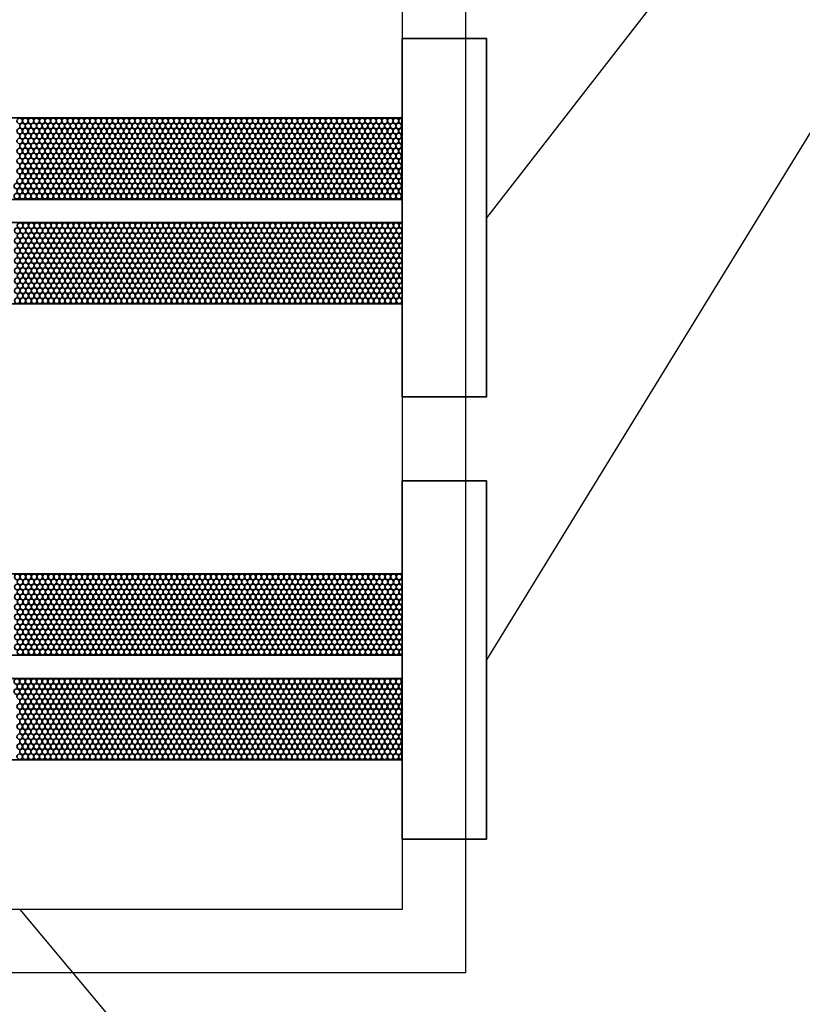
# Model space of a CAD drawing. Header units: millimetres. Extents: x -56303 to -45239, y -20463 to -4540.
# Tile 33 of 256: x -49171 to -49115, y -18554 to -18484. Entities that reach past the tile are written whole.
import ezdxf

# ---------------------------------------------------------------- set-up
doc = ezdxf.new("R2010")
doc.units = ezdxf.units.MM
doc.layers.add('_HVAC_opis', color=3, linetype='Continuous')
doc.layers.add('FLUID-N2', color=7, linetype='Continuous')
doc.layers.add('_HVAC_urzadzenia', color=220, linetype='Continuous', lineweight=35)

# ---------------------------------------------------------------- blocks, each defined once
blk = doc.blocks.new('*U145')
at = {"color": 7, "linetype": 'Continuous'}
for p, q in [((595, 545), (595, -545)), ((595, -545), (-495, -545))]:
    blk.add_line(p, q, dxfattribs=at)
at = {"color": 0, "linetype": 'ByBlock', "lineweight": -2}
for p, q in [((550, 500), (550, -500)), ((550, -500), (-450, -500))]:
    blk.add_line(p, q, dxfattribs=at)
at = {"color": 0, "linetype": 'ByBlock'}
blk.add_solid([(-450, 500), (550, 500), (-450, -500), (-250, 300)], dxfattribs=at)
blk = doc.blocks.new('A$C29042132')
for points in [[(6, 25.5), (0, 25.5), (0, 0), (6, 0)], [(6, 18.892), (6, 13.092), (43, 13.092), (43, 18.892)], [(6.029, 11.442), (6.029, 5.642), (43.029, 5.642), (43.029, 11.442)]]:
    blk.add_lwpolyline(points, close=True)
for centre in [(6.229, 18.666), (6.429, 18.309), (6.629, 18.666), (6.829, 18.309), (7.029, 18.666), (7.229, 18.309), (7.429, 18.666), (7.629, 18.309), (7.829, 18.666), (8.029, 18.309), (8.229, 18.666), (8.429, 18.309), (8.629, 18.666), (8.829, 18.309), (9.029, 18.666), (9.229, 18.309), (9.429, 18.666), (9.629, 18.309), (9.829, 18.666), (10.029, 18.309), (10.229, 18.666), (10.429, 18.309), (10.629, 18.666), (10.829, 18.309), (11.029, 18.666), (11.229, 18.309), (11.429, 18.666), (11.629, 18.309), (11.829, 18.666), (12.029, 18.309), (12.229, 18.666), (12.429, 18.309), (12.629, 18.666), (12.829, 18.309), (13.029, 18.666), (13.229, 18.309), (13.429, 18.666), (13.629, 18.309), (13.829, 18.666), (14.029, 18.309), (14.229, 18.666), (14.429, 18.309), (14.629, 18.666), (14.829, 18.309), (15.029, 18.666), (15.229, 18.309), (15.429, 18.666), (15.629, 18.309), (15.829, 18.666), (16.029, 18.309), (16.229, 18.666), (16.429, 18.309), (16.629, 18.666), (16.829, 18.309), (17.029, 18.666), (17.229, 18.309), (17.429, 18.666), (17.629, 18.309), (17.829, 18.666), (18.029, 18.309), (18.229, 18.666), (18.429, 18.309), (18.629, 18.666), (18.829, 18.309), (19.029, 18.666), (19.229, 18.309), (19.429, 18.666), (19.629, 18.309), (19.829, 18.666), (20.029, 18.309), (20.229, 18.666), (20.429, 18.309), (20.629, 18.666), (20.829, 18.309), (21.029, 18.666), (21.229, 18.309), (21.429, 18.666), (21.629, 18.309), (21.829, 18.666), (22.029, 18.309), (22.229, 18.666), (22.429, 18.309), (22.629, 18.666), (22.829, 18.309), (23.029, 18.666), (23.229, 18.309), (23.429, 18.666), (23.629, 18.309), (23.804, 18.666), (24.004, 18.309), (24.204, 18.666), (24.404, 18.309), (24.604, 18.666), (24.804, 18.309), (25.004, 18.666), (25.204, 18.309), (25.404, 18.666), (25.604, 18.309), (25.804, 18.666), (26.004, 18.309), (26.204, 18.666), (26.404, 18.309), (26.604, 18.666), (26.804, 18.309), (27.004, 18.666), (27.204, 18.309), (27.404, 18.666), (27.604, 18.309), (27.804, 18.666), (28.004, 18.309), (28.204, 18.666), (28.404, 18.309), (28.604, 18.666), (28.804, 18.309), (29.004, 18.666), (29.204, 18.309), (29.404, 18.666), (29.604, 18.309), (29.804, 18.666), (30.004, 18.309), (30.204, 18.666), (30.404, 18.309), (30.604, 18.666), (30.804, 18.309), (31.004, 18.666), (31.204, 18.309), (31.404, 18.666), (31.604, 18.309), (31.804, 18.666), (32.004, 18.309), (32.204, 18.666), (32.404, 18.309), (32.604, 18.666), (32.804, 18.309), (33.004, 18.666), (33.204, 18.309), (33.404, 18.666), (6.229, 17.947), (6.429, 17.59), (6.629, 17.947), (6.829, 17.59), (7.029, 17.947), (7.229, 17.59), (7.429, 17.947), (7.629, 17.59), (7.829, 17.947), (8.029, 17.59), (8.229, 17.947), (8.429, 17.59), (8.629, 17.947), (8.829, 17.59), (9.029, 17.947), (9.229, 17.59), (9.429, 17.947), (9.629, 17.59), (9.829, 17.947), (10.029, 17.59), (10.229, 17.947), (10.429, 17.59), (10.629, 17.947), (10.829, 17.59), (11.029, 17.947), (11.229, 17.59), (11.429, 17.947), (11.629, 17.59), (11.829, 17.947), (12.029, 17.59), (12.229, 17.947), (12.429, 17.59), (12.629, 17.947), (12.829, 17.59), (13.029, 17.947), (13.229, 17.59), (13.429, 17.947), (13.629, 17.59), (13.829, 17.947), (14.029, 17.59), (14.229, 17.947), (14.429, 17.59), (14.629, 17.947), (14.829, 17.59), (15.029, 17.947), (15.229, 17.59), (15.429, 17.947), (15.629, 17.59), (15.829, 17.947), (16.029, 17.59), (16.229, 17.947), (16.429, 17.59), (16.629, 17.947), (16.829, 17.59), (17.029, 17.947), (17.229, 17.59), (17.429, 17.947), (17.629, 17.59), (17.829, 17.947), (18.029, 17.59), (18.229, 17.947), (18.429, 17.59), (18.629, 17.947), (18.829, 17.59), (19.029, 17.947), (19.229, 17.59), (19.429, 17.947), (19.629, 17.59), (19.829, 17.947), (20.029, 17.59), (20.229, 17.947), (20.429, 17.59), (20.629, 17.947), (20.829, 17.59), (21.029, 17.947), (21.229, 17.59), (21.429, 17.947), (21.629, 17.59), (21.829, 17.947), (22.029, 17.59), (22.229, 17.947), (22.429, 17.59), (22.629, 17.947), (22.829, 17.59), (23.029, 17.947), (23.229, 17.59), (23.429, 17.947), (23.629, 17.59), (23.804, 17.947), (24.004, 17.59), (24.204, 17.947), (24.404, 17.59), (24.604, 17.947), (24.804, 17.59), (25.004, 17.947), (25.204, 17.59), (25.404, 17.947), (25.604, 17.59), (25.804, 17.947), (26.004, 17.59), (26.204, 17.947), (26.404, 17.59), (26.604, 17.947), (26.804, 17.59), (27.004, 17.947), (27.204, 17.59), (27.404, 17.947), (27.604, 17.59), (27.804, 17.947), (28.004, 17.59), (28.204, 17.947), (28.404, 17.59), (28.604, 17.947), (28.804, 17.59), (29.004, 17.947), (29.204, 17.59), (29.404, 17.947), (29.604, 17.59), (29.804, 17.947), (30.004, 17.59), (30.204, 17.947), (30.404, 17.59), (30.604, 17.947), (30.804, 17.59), (31.004, 17.947), (31.204, 17.59), (31.404, 17.947), (31.604, 17.59), (31.804, 17.947), (32.004, 17.59), (32.204, 17.947), (32.404, 17.59), (32.604, 17.947), (32.804, 17.59), (33.004, 17.947), (33.204, 17.59), (33.404, 17.947), (6.229, 17.242), (6.429, 16.885), (6.629, 17.242), (6.829, 16.885), (7.029, 17.242), (7.229, 16.885), (7.429, 17.242), (7.629, 16.885), (7.829, 17.242), (8.029, 16.885), (8.229, 17.242), (8.429, 16.885), (8.629, 17.242), (8.829, 16.885), (9.029, 17.242), (9.229, 16.885), (9.429, 17.242), (9.629, 16.885), (9.829, 17.242), (10.029, 16.885), (10.229, 17.242), (10.429, 16.885), (10.629, 17.242), (10.829, 16.885), (11.029, 17.242), (11.229, 16.885), (11.429, 17.242), (11.629, 16.885), (11.829, 17.242), (12.029, 16.885), (12.229, 17.242), (12.429, 16.885), (12.629, 17.242), (12.829, 16.885), (13.029, 17.242), (13.229, 16.885), (13.429, 17.242), (13.629, 16.885), (13.829, 17.242), (14.029, 16.885), (14.229, 17.242), (14.429, 16.885), (14.629, 17.242), (14.829, 16.885), (15.029, 17.242), (15.229, 16.885), (15.429, 17.242), (15.629, 16.885), (15.829, 17.242), (16.029, 16.885), (16.229, 17.242), (16.429, 16.885), (16.629, 17.242), (16.829, 16.885), (17.029, 17.242), (17.229, 16.885), (17.429, 17.242), (17.629, 16.885), (17.829, 17.242), (18.029, 16.885), (18.229, 17.242), (18.429, 16.885), (18.629, 17.242), (18.829, 16.885), (19.029, 17.242), (19.229, 16.885), (19.429, 17.242), (19.629, 16.885), (19.829, 17.242), (20.029, 16.885), (20.229, 17.242), (20.429, 16.885), (20.629, 17.242), (20.829, 16.885), (21.029, 17.242), (21.229, 16.885), (21.429, 17.242), (21.629, 16.885), (21.829, 17.242), (22.029, 16.885), (22.229, 17.242), (22.429, 16.885), (22.629, 17.242), (22.829, 16.885), (23.029, 17.242), (23.229, 16.885), (23.429, 17.242), (23.629, 16.885), (23.804, 17.242), (24.004, 16.885), (24.204, 17.242), (24.404, 16.885), (24.604, 17.242), (24.804, 16.885), (25.004, 17.242), (25.204, 16.885), (25.404, 17.242), (25.604, 16.885), (25.804, 17.242), (26.004, 16.885), (26.204, 17.242), (26.404, 16.885), (26.604, 17.242), (26.804, 16.885), (27.004, 17.242), (27.204, 16.885), (27.404, 17.242), (27.604, 16.885), (27.804, 17.242), (28.004, 16.885), (28.204, 17.242), (28.404, 16.885), (28.604, 17.242), (28.804, 16.885), (29.004, 17.242), (29.204, 16.885), (29.404, 17.242), (29.604, 16.885), (29.804, 17.242), (30.004, 16.885), (30.204, 17.242), (30.404, 16.885), (30.604, 17.242), (30.804, 16.885), (31.004, 17.242), (31.204, 16.885), (31.404, 17.242), (31.604, 16.885), (31.804, 17.242), (32.004, 16.885), (32.204, 17.242), (32.404, 16.885), (32.604, 17.242), (32.804, 16.885), (33.004, 17.242), (33.204, 16.885), (33.404, 17.242), (6.229, 16.523), (6.429, 16.166), (6.629, 16.523), (6.829, 16.166), (7.029, 16.523), (7.229, 16.166), (7.429, 16.523), (7.629, 16.166), (7.829, 16.523), (8.029, 16.166), (8.229, 16.523), (8.429, 16.166), (8.629, 16.523), (8.829, 16.166), (9.029, 16.523), (9.229, 16.166), (9.429, 16.523), (9.629, 16.166), (9.829, 16.523), (10.029, 16.166), (10.229, 16.523), (10.429, 16.166), (10.629, 16.523), (10.829, 16.166), (11.029, 16.523), (11.229, 16.166), (11.429, 16.523), (11.629, 16.166), (11.829, 16.523), (12.029, 16.166), (12.229, 16.523), (12.429, 16.166), (12.629, 16.523), (12.829, 16.166), (13.029, 16.523), (13.229, 16.166), (13.429, 16.523), (13.629, 16.166), (13.829, 16.523), (14.029, 16.166), (14.229, 16.523), (14.429, 16.166), (14.629, 16.523), (14.829, 16.166), (15.029, 16.523), (15.229, 16.166), (15.429, 16.523), (15.629, 16.166), (15.829, 16.523), (16.029, 16.166), (16.229, 16.523), (16.429, 16.166), (16.629, 16.523), (16.829, 16.166), (17.029, 16.523), (17.229, 16.166), (17.429, 16.523), (17.629, 16.166), (17.829, 16.523), (18.029, 16.166), (18.229, 16.523), (18.429, 16.166), (18.629, 16.523), (18.829, 16.166), (19.029, 16.523), (19.229, 16.166), (19.429, 16.523), (19.629, 16.166), (19.829, 16.523), (20.029, 16.166), (20.229, 16.523), (20.429, 16.166), (20.629, 16.523), (20.829, 16.166), (21.029, 16.523), (21.229, 16.166), (21.429, 16.523), (21.629, 16.166), (21.829, 16.523), (22.029, 16.166), (22.229, 16.523), (22.429, 16.166), (22.629, 16.523), (22.829, 16.166), (23.029, 16.523), (23.229, 16.166), (23.429, 16.523), (23.629, 16.166), (23.804, 16.523), (24.004, 16.166), (24.204, 16.523), (24.404, 16.166), (24.604, 16.523), (24.804, 16.166), (25.004, 16.523), (25.204, 16.166), (25.404, 16.523), (25.604, 16.166), (25.804, 16.523), (26.004, 16.166), (26.204, 16.523), (26.404, 16.166), (26.604, 16.523), (26.804, 16.166), (27.004, 16.523), (27.204, 16.166), (27.404, 16.523), (27.604, 16.166), (27.804, 16.523), (28.004, 16.166), (28.204, 16.523), (28.404, 16.166), (28.604, 16.523), (28.804, 16.166), (29.004, 16.523), (29.204, 16.166), (29.404, 16.523), (29.604, 16.166), (29.804, 16.523), (30.004, 16.166), (30.204, 16.523), (30.404, 16.166), (30.604, 16.523), (30.804, 16.166), (31.004, 16.523), (31.204, 16.166), (31.404, 16.523), (31.604, 16.166), (31.804, 16.523), (32.004, 16.166), (32.204, 16.523), (32.404, 16.166), (32.604, 16.523), (32.804, 16.166), (33.004, 16.523), (33.204, 16.166), (33.404, 16.523), (6.229, 15.814), (6.429, 15.457), (6.629, 15.814), (6.829, 15.457), (7.029, 15.814), (7.229, 15.457), (7.429, 15.814), (7.629, 15.457), (7.829, 15.814), (8.029, 15.457), (8.229, 15.814), (8.429, 15.457), (8.629, 15.814), (8.829, 15.457), (9.029, 15.814), (9.229, 15.457), (9.429, 15.814), (9.629, 15.457), (9.829, 15.814), (10.029, 15.457), (10.229, 15.814), (10.429, 15.457), (10.629, 15.814), (10.829, 15.457), (11.029, 15.814), (11.229, 15.457), (11.429, 15.814), (11.629, 15.457), (11.829, 15.814), (12.029, 15.457), (12.229, 15.814), (12.429, 15.457), (12.629, 15.814), (12.829, 15.457), (13.029, 15.814), (13.229, 15.457), (13.429, 15.814), (13.629, 15.457), (13.829, 15.814), (14.029, 15.457), (14.229, 15.814), (14.429, 15.457), (14.629, 15.814), (14.829, 15.457), (15.029, 15.814), (15.229, 15.457), (15.429, 15.814), (15.629, 15.457), (15.829, 15.814), (16.029, 15.457), (16.229, 15.814), (16.429, 15.457), (16.629, 15.814), (16.829, 15.457), (17.029, 15.814), (17.229, 15.457), (17.429, 15.814), (17.629, 15.457), (17.829, 15.814), (18.029, 15.457), (18.229, 15.814), (18.429, 15.457), (18.629, 15.814), (18.829, 15.457), (19.029, 15.814), (19.229, 15.457), (19.429, 15.814), (19.629, 15.457), (19.829, 15.814), (20.029, 15.457), (20.229, 15.814), (20.429, 15.457), (20.629, 15.814), (20.829, 15.457), (21.029, 15.814), (21.229, 15.457), (21.429, 15.814), (21.629, 15.457), (21.829, 15.814), (22.029, 15.457), (22.229, 15.814), (22.429, 15.457), (22.629, 15.814), (22.829, 15.457), (23.029, 15.814), (23.229, 15.457), (23.429, 15.814), (23.629, 15.457), (23.804, 15.814), (24.004, 15.457), (24.204, 15.814), (24.404, 15.457), (24.604, 15.814), (24.804, 15.457), (25.004, 15.814), (25.204, 15.457), (25.404, 15.814), (25.604, 15.457), (25.804, 15.814), (26.004, 15.457), (26.204, 15.814), (26.404, 15.457), (26.604, 15.814), (26.804, 15.457), (27.004, 15.814), (27.204, 15.457), (27.404, 15.814), (27.604, 15.457), (27.804, 15.814), (28.004, 15.457), (28.204, 15.814), (28.404, 15.457), (28.604, 15.814), (28.804, 15.457), (29.004, 15.814), (29.204, 15.457), (29.404, 15.814), (29.604, 15.457), (29.804, 15.814), (30.004, 15.457), (30.204, 15.814), (30.404, 15.457), (30.604, 15.814), (30.804, 15.457), (31.004, 15.814), (31.204, 15.457), (31.404, 15.814), (31.604, 15.457), (31.804, 15.814), (32.004, 15.457), (32.204, 15.814), (32.404, 15.457), (32.604, 15.814), (32.804, 15.457), (33.004, 15.814), (33.204, 15.457), (33.404, 15.814), (6.229, 15.095), (6.429, 14.738), (6.629, 15.095), (6.829, 14.738), (7.029, 15.095), (7.229, 14.738), (7.429, 15.095), (7.629, 14.738), (7.829, 15.095), (8.029, 14.738), (8.229, 15.095), (8.429, 14.738), (8.629, 15.095), (8.829, 14.738), (9.029, 15.095), (9.229, 14.738), (9.429, 15.095), (9.629, 14.738), (9.829, 15.095), (10.029, 14.738), (10.229, 15.095), (10.429, 14.738), (10.629, 15.095), (10.829, 14.738), (11.029, 15.095), (11.229, 14.738), (11.429, 15.095), (11.629, 14.738), (11.829, 15.095), (12.029, 14.738), (12.229, 15.095), (12.429, 14.738), (12.629, 15.095), (12.829, 14.738), (13.029, 15.095), (13.229, 14.738), (13.429, 15.095), (13.629, 14.738), (13.829, 15.095), (14.029, 14.738), (14.229, 15.095), (14.429, 14.738), (14.629, 15.095), (14.829, 14.738), (15.029, 15.095), (15.229, 14.738), (15.429, 15.095), (15.629, 14.738), (15.829, 15.095), (16.029, 14.738), (16.229, 15.095), (16.429, 14.738), (16.629, 15.095), (16.829, 14.738), (17.029, 15.095), (17.229, 14.738), (17.429, 15.095), (17.629, 14.738), (17.829, 15.095), (18.029, 14.738), (18.229, 15.095), (18.429, 14.738), (18.629, 15.095), (18.829, 14.738), (19.029, 15.095), (19.229, 14.738), (19.429, 15.095), (19.629, 14.738), (19.829, 15.095), (20.029, 14.738), (20.229, 15.095), (20.429, 14.738), (20.629, 15.095), (20.829, 14.738), (21.029, 15.095), (21.229, 14.738), (21.429, 15.095), (21.629, 14.738), (21.829, 15.095), (22.029, 14.738), (22.229, 15.095), (22.429, 14.738), (22.629, 15.095), (22.829, 14.738), (23.029, 15.095), (23.229, 14.738), (23.429, 15.095), (23.629, 14.738), (23.804, 15.095), (24.004, 14.738), (24.204, 15.095), (24.404, 14.738), (24.604, 15.095), (24.804, 14.738), (25.004, 15.095), (25.204, 14.738), (25.404, 15.095), (25.604, 14.738), (25.804, 15.095), (26.004, 14.738), (26.204, 15.095), (26.404, 14.738), (26.604, 15.095), (26.804, 14.738), (27.004, 15.095), (27.204, 14.738), (27.404, 15.095), (27.604, 14.738), (27.804, 15.095), (28.004, 14.738), (28.204, 15.095), (28.404, 14.738), (28.604, 15.095), (28.804, 14.738), (29.004, 15.095), (29.204, 14.738), (29.404, 15.095), (29.604, 14.738), (29.804, 15.095), (30.004, 14.738), (30.204, 15.095), (30.404, 14.738), (30.604, 15.095), (30.804, 14.738), (31.004, 15.095), (31.204, 14.738), (31.404, 15.095), (31.604, 14.738), (31.804, 15.095), (32.004, 14.738), (32.204, 15.095), (32.404, 14.738), (32.604, 15.095), (32.804, 14.738), (33.004, 15.095), (33.204, 14.738), (33.404, 15.095), (6.229, 14.39), (6.429, 14.033), (6.629, 14.39), (6.829, 14.033), (7.029, 14.39), (7.229, 14.033), (7.429, 14.39), (7.629, 14.033), (7.829, 14.39), (8.029, 14.033), (8.229, 14.39), (8.429, 14.033), (8.629, 14.39), (8.829, 14.033), (9.029, 14.39), (9.229, 14.033), (9.429, 14.39), (9.629, 14.033), (9.829, 14.39), (10.029, 14.033), (10.229, 14.39), (10.429, 14.033), (10.629, 14.39), (10.829, 14.033), (11.029, 14.39), (11.229, 14.033), (11.429, 14.39), (11.629, 14.033), (11.829, 14.39), (12.029, 14.033), (12.229, 14.39), (12.429, 14.033), (12.629, 14.39), (12.829, 14.033), (13.029, 14.39), (13.229, 14.033), (13.429, 14.39), (13.629, 14.033), (13.829, 14.39), (14.029, 14.033), (14.229, 14.39), (14.429, 14.033), (14.629, 14.39), (14.829, 14.033), (15.029, 14.39), (15.229, 14.033), (15.429, 14.39), (15.629, 14.033), (15.829, 14.39), (16.029, 14.033), (16.229, 14.39), (16.429, 14.033), (16.629, 14.39), (16.829, 14.033), (17.029, 14.39), (17.229, 14.033), (17.429, 14.39), (17.629, 14.033), (17.829, 14.39), (18.029, 14.033), (18.229, 14.39), (18.429, 14.033), (18.629, 14.39), (18.829, 14.033), (19.029, 14.39), (19.229, 14.033), (19.429, 14.39), (19.629, 14.033), (19.829, 14.39), (20.029, 14.033), (20.229, 14.39), (20.429, 14.033), (20.629, 14.39), (20.829, 14.033), (21.029, 14.39), (21.229, 14.033), (21.429, 14.39), (21.629, 14.033), (21.829, 14.39), (22.029, 14.033), (22.229, 14.39), (22.429, 14.033), (22.629, 14.39), (22.829, 14.033), (23.029, 14.39), (23.229, 14.033), (23.429, 14.39), (23.629, 14.033), (23.804, 14.39), (24.004, 14.033), (24.204, 14.39), (24.404, 14.033), (24.604, 14.39), (24.804, 14.033), (25.004, 14.39), (25.204, 14.033), (25.404, 14.39), (25.604, 14.033), (25.804, 14.39), (26.004, 14.033), (26.204, 14.39), (26.404, 14.033), (26.604, 14.39), (26.804, 14.033), (27.004, 14.39), (27.204, 14.033), (27.404, 14.39), (27.604, 14.033), (27.804, 14.39), (28.004, 14.033), (28.204, 14.39), (28.404, 14.033), (28.604, 14.39), (28.804, 14.033), (29.004, 14.39), (29.204, 14.033), (29.404, 14.39), (29.604, 14.033), (29.804, 14.39), (30.004, 14.033), (30.204, 14.39), (30.404, 14.033), (30.604, 14.39), (30.804, 14.033), (31.004, 14.39), (31.204, 14.033), (31.404, 14.39), (31.604, 14.033), (31.804, 14.39), (32.004, 14.033), (32.204, 14.39), (32.404, 14.033), (32.604, 14.39), (32.804, 14.033), (33.004, 14.39), (33.204, 14.033), (33.404, 14.39), (6.229, 13.671), (6.429, 13.314), (6.629, 13.671), (6.829, 13.314), (7.029, 13.671), (7.229, 13.314), (7.429, 13.671), (7.629, 13.314), (7.829, 13.671), (8.029, 13.314), (8.229, 13.671), (8.429, 13.314), (8.629, 13.671), (8.829, 13.314), (9.029, 13.671), (9.229, 13.314), (9.429, 13.671), (9.629, 13.314), (9.829, 13.671), (10.029, 13.314), (10.229, 13.671), (10.429, 13.314), (10.629, 13.671), (10.829, 13.314), (11.029, 13.671), (11.229, 13.314), (11.429, 13.671), (11.629, 13.314), (11.829, 13.671), (12.029, 13.314), (12.229, 13.671), (12.429, 13.314), (12.629, 13.671), (12.829, 13.314), (13.029, 13.671), (13.229, 13.314), (13.429, 13.671), (13.629, 13.314), (13.829, 13.671), (14.029, 13.314), (14.229, 13.671), (14.429, 13.314), (14.629, 13.671), (14.829, 13.314), (15.029, 13.671), (15.229, 13.314), (15.429, 13.671), (15.629, 13.314), (15.829, 13.671), (16.029, 13.314), (16.229, 13.671), (16.429, 13.314), (16.629, 13.671), (16.829, 13.314), (17.029, 13.671), (17.229, 13.314), (17.429, 13.671), (17.629, 13.314), (17.829, 13.671), (18.029, 13.314), (18.229, 13.671), (18.429, 13.314), (18.629, 13.671), (18.829, 13.314), (19.029, 13.671), (19.229, 13.314), (19.429, 13.671), (19.629, 13.314), (19.829, 13.671), (20.029, 13.314), (20.229, 13.671), (20.429, 13.314), (20.629, 13.671), (20.829, 13.314), (21.029, 13.671), (21.229, 13.314), (21.429, 13.671), (21.629, 13.314), (21.829, 13.671), (22.029, 13.314), (22.229, 13.671), (22.429, 13.314), (22.629, 13.671), (22.829, 13.314), (23.029, 13.671), (23.229, 13.314), (23.429, 13.671), (23.629, 13.314), (23.804, 13.671), (24.004, 13.314), (24.204, 13.671), (24.404, 13.314), (24.604, 13.671), (24.804, 13.314), (25.004, 13.671), (25.204, 13.314), (25.404, 13.671), (25.604, 13.314), (25.804, 13.671), (26.004, 13.314), (26.204, 13.671), (26.404, 13.314), (26.604, 13.671), (26.804, 13.314), (27.004, 13.671), (27.204, 13.314), (27.404, 13.671), (27.604, 13.314), (27.804, 13.671), (28.004, 13.314), (28.204, 13.671), (28.404, 13.314), (28.604, 13.671), (28.804, 13.314), (29.004, 13.671), (29.204, 13.314), (29.404, 13.671), (29.604, 13.314), (29.804, 13.671), (30.004, 13.314), (30.204, 13.671), (30.404, 13.314), (30.604, 13.671), (30.804, 13.314), (31.004, 13.671), (31.204, 13.314), (31.404, 13.671), (31.604, 13.314), (31.804, 13.671), (32.004, 13.314), (32.204, 13.671), (32.404, 13.314), (32.604, 13.671), (32.804, 13.314), (33.004, 13.671), (33.204, 13.314), (33.404, 13.671), (6.258, 11.216), (6.658, 11.216), (7.058, 11.216), (7.458, 11.216), (7.858, 11.216), (8.258, 11.216), (8.658, 11.216), (9.058, 11.216), (9.458, 11.216), (9.858, 11.216), (10.258, 11.216), (10.658, 11.216), (11.058, 11.216), (11.458, 11.216), (11.858, 11.216), (12.258, 11.216), (12.658, 11.216), (13.058, 11.216), (13.458, 11.216), (13.858, 11.216), (14.258, 11.216), (14.658, 11.216), (15.058, 11.216), (15.458, 11.216), (15.858, 11.216), (16.258, 11.216), (16.658, 11.216), (17.058, 11.216), (17.458, 11.216), (17.858, 11.216), (18.258, 11.216), (18.658, 11.216), (19.058, 11.216), (19.458, 11.216), (19.858, 11.216), (20.258, 11.216), (20.658, 11.216), (21.058, 11.216), (21.458, 11.216), (21.858, 11.216), (22.258, 11.216), (22.658, 11.216), (23.058, 11.216), (23.458, 11.216), (23.833, 11.216), (24.233, 11.216), (24.633, 11.216), (25.033, 11.216), (25.433, 11.216), (25.833, 11.216), (26.233, 11.216), (26.633, 11.216), (27.033, 11.216), (27.433, 11.216), (27.833, 11.216), (28.233, 11.216), (28.633, 11.216), (29.033, 11.216), (29.433, 11.216), (29.833, 11.216), (30.233, 11.216), (30.633, 11.216), (31.033, 11.216), (31.433, 11.216), (31.833, 11.216), (32.233, 11.216), (32.633, 11.216), (33.033, 11.216), (33.433, 11.216), (6.258, 10.497), (6.458, 10.859), (6.658, 10.497), (6.858, 10.859), (7.058, 10.497), (7.258, 10.859), (7.458, 10.497), (7.658, 10.859), (7.858, 10.497), (8.058, 10.859), (8.258, 10.497), (8.458, 10.859), (8.658, 10.497), (8.858, 10.859), (9.058, 10.497), (9.258, 10.859), (9.458, 10.497), (9.658, 10.859), (9.858, 10.497), (10.058, 10.859), (10.258, 10.497), (10.458, 10.859), (10.658, 10.497), (10.858, 10.859), (11.058, 10.497), (11.258, 10.859), (11.458, 10.497), (11.658, 10.859), (11.858, 10.497), (12.058, 10.859), (12.258, 10.497), (12.458, 10.859), (12.658, 10.497), (12.858, 10.859), (13.058, 10.497), (13.258, 10.859), (13.458, 10.497), (13.658, 10.859), (13.858, 10.497), (14.058, 10.859), (14.258, 10.497), (14.458, 10.859), (14.658, 10.497), (14.858, 10.859), (15.058, 10.497), (15.258, 10.859), (15.458, 10.497), (15.658, 10.859), (15.858, 10.497), (16.058, 10.859), (16.258, 10.497), (16.458, 10.859), (16.658, 10.497), (16.858, 10.859), (17.058, 10.497), (17.258, 10.859), (17.458, 10.497), (17.658, 10.859), (17.858, 10.497), (18.058, 10.859), (18.258, 10.497), (18.458, 10.859), (18.658, 10.497), (18.858, 10.859), (19.058, 10.497), (19.258, 10.859), (19.458, 10.497), (19.658, 10.859), (19.858, 10.497), (20.058, 10.859), (20.258, 10.497), (20.458, 10.859), (20.658, 10.497), (20.858, 10.859), (21.058, 10.497), (21.258, 10.859), (21.458, 10.497), (21.658, 10.859), (21.858, 10.497), (22.058, 10.859), (22.258, 10.497), (22.458, 10.859), (22.658, 10.497), (22.858, 10.859), (23.058, 10.497), (23.258, 10.859), (23.458, 10.497), (23.658, 10.859), (23.833, 10.497), (24.033, 10.859), (24.233, 10.497), (24.433, 10.859), (24.633, 10.497), (24.833, 10.859), (25.033, 10.497), (25.233, 10.859), (25.433, 10.497), (25.633, 10.859), (25.833, 10.497), (26.033, 10.859), (26.233, 10.497), (26.433, 10.859), (26.633, 10.497), (26.833, 10.859), (27.033, 10.497), (27.233, 10.859), (27.433, 10.497), (27.633, 10.859), (27.833, 10.497), (28.033, 10.859), (28.233, 10.497), (28.433, 10.859), (28.633, 10.497), (28.833, 10.859), (29.033, 10.497), (29.233, 10.859), (29.433, 10.497), (29.633, 10.859), (29.833, 10.497), (30.033, 10.859), (30.233, 10.497), (30.433, 10.859), (30.633, 10.497), (30.833, 10.859), (31.033, 10.497), (31.233, 10.859), (31.433, 10.497), (31.633, 10.859), (31.833, 10.497), (32.033, 10.859), (32.233, 10.497), (32.433, 10.859), (32.633, 10.497), (32.833, 10.859), (33.033, 10.497), (33.233, 10.859), (33.433, 10.497), (6.258, 9.792), (6.458, 10.14), (6.658, 9.792), (6.858, 10.14), (7.058, 9.792), (7.258, 10.14), (7.458, 9.792), (7.658, 10.14), (7.858, 9.792), (8.058, 10.14), (8.258, 9.792), (8.458, 10.14), (8.658, 9.792), (8.858, 10.14), (9.058, 9.792), (9.258, 10.14), (9.458, 9.792), (9.658, 10.14), (9.858, 9.792), (10.058, 10.14), (10.258, 9.792), (10.458, 10.14), (10.658, 9.792), (10.858, 10.14), (11.058, 9.792), (11.258, 10.14), (11.458, 9.792), (11.658, 10.14), (11.858, 9.792), (12.058, 10.14), (12.258, 9.792), (12.458, 10.14), (12.658, 9.792), (12.858, 10.14), (13.058, 9.792), (13.258, 10.14), (13.458, 9.792), (13.658, 10.14), (13.858, 9.792), (14.058, 10.14), (14.258, 9.792), (14.458, 10.14), (14.658, 9.792), (14.858, 10.14), (15.058, 9.792), (15.258, 10.14), (15.458, 9.792), (15.658, 10.14), (15.858, 9.792), (16.058, 10.14), (16.258, 9.792), (16.458, 10.14), (16.658, 9.792), (16.858, 10.14), (17.058, 9.792), (17.258, 10.14), (17.458, 9.792), (17.658, 10.14), (17.858, 9.792), (18.058, 10.14), (18.258, 9.792), (18.458, 10.14), (18.658, 9.792), (18.858, 10.14), (19.058, 9.792), (19.258, 10.14), (19.458, 9.792), (19.658, 10.14), (19.858, 9.792), (20.058, 10.14), (20.258, 9.792), (20.458, 10.14), (20.658, 9.792), (20.858, 10.14), (21.058, 9.792), (21.258, 10.14), (21.458, 9.792), (21.658, 10.14), (21.858, 9.792), (22.058, 10.14), (22.258, 9.792), (22.458, 10.14), (22.658, 9.792), (22.858, 10.14), (23.058, 9.792), (23.258, 10.14), (23.458, 9.792), (23.658, 10.14), (23.833, 9.792), (24.033, 10.14), (24.233, 9.792), (24.433, 10.14), (24.633, 9.792), (24.833, 10.14), (25.033, 9.792), (25.233, 10.14), (25.433, 9.792), (25.633, 10.14), (25.833, 9.792), (26.033, 10.14), (26.233, 9.792), (26.433, 10.14), (26.633, 9.792), (26.833, 10.14), (27.033, 9.792), (27.233, 10.14), (27.433, 9.792), (27.633, 10.14), (27.833, 9.792), (28.033, 10.14), (28.233, 9.792), (28.433, 10.14), (28.633, 9.792), (28.833, 10.14), (29.033, 9.792), (29.233, 10.14), (29.433, 9.792), (29.633, 10.14), (29.833, 9.792), (30.033, 10.14), (30.233, 9.792), (30.433, 10.14), (30.633, 9.792), (30.833, 10.14), (31.033, 9.792), (31.233, 10.14), (31.433, 9.792), (31.633, 10.14), (31.833, 9.792), (32.033, 10.14), (32.233, 9.792), (32.433, 10.14), (32.633, 9.792), (32.833, 10.14), (33.033, 9.792), (33.233, 10.14), (6.258, 9.073), (6.458, 9.435), (6.658, 9.073), (6.858, 9.435), (7.058, 9.073), (7.258, 9.435), (7.458, 9.073), (7.658, 9.435), (7.858, 9.073), (8.058, 9.435), (8.258, 9.073), (8.458, 9.435), (8.658, 9.073), (8.858, 9.435), (9.058, 9.073), (9.258, 9.435), (9.458, 9.073), (9.658, 9.435), (9.858, 9.073), (10.058, 9.435), (10.258, 9.073), (10.458, 9.435), (10.658, 9.073), (10.858, 9.435), (11.058, 9.073), (11.258, 9.435), (11.458, 9.073), (11.658, 9.435), (11.858, 9.073), (12.058, 9.435), (12.258, 9.073), (12.458, 9.435), (12.658, 9.073), (12.858, 9.435), (13.058, 9.073), (13.258, 9.435), (13.458, 9.073), (13.658, 9.435), (13.858, 9.073), (14.058, 9.435), (14.258, 9.073), (14.458, 9.435), (14.658, 9.073), (14.858, 9.435), (15.058, 9.073), (15.258, 9.435), (15.458, 9.073), (15.658, 9.435), (15.858, 9.073), (16.058, 9.435), (16.258, 9.073), (16.458, 9.435), (16.658, 9.073), (16.858, 9.435), (17.058, 9.073), (17.258, 9.435), (17.458, 9.073), (17.658, 9.435), (17.858, 9.073), (18.058, 9.435), (18.258, 9.073), (18.458, 9.435), (18.658, 9.073), (18.858, 9.435), (19.058, 9.073), (19.258, 9.435), (19.458, 9.073), (19.658, 9.435), (19.858, 9.073), (20.058, 9.435), (20.258, 9.073), (20.458, 9.435), (20.658, 9.073), (20.858, 9.435), (21.058, 9.073), (21.258, 9.435), (21.458, 9.073), (21.658, 9.435), (21.858, 9.073), (22.058, 9.435), (22.258, 9.073), (22.458, 9.435), (22.658, 9.073), (22.858, 9.435), (23.058, 9.073), (23.258, 9.435), (23.458, 9.073), (23.658, 9.435), (23.833, 9.073), (24.033, 9.435), (24.233, 9.073), (24.433, 9.435), (24.633, 9.073), (24.833, 9.435), (25.033, 9.073), (25.233, 9.435), (25.433, 9.073), (25.633, 9.435), (25.833, 9.073), (26.033, 9.435), (26.233, 9.073), (26.433, 9.435), (26.633, 9.073), (26.833, 9.435), (27.033, 9.073), (27.233, 9.435), (27.433, 9.073), (27.633, 9.435), (27.833, 9.073), (28.033, 9.435), (28.233, 9.073), (28.433, 9.435), (28.633, 9.073), (28.833, 9.435), (29.033, 9.073), (29.233, 9.435), (29.433, 9.073), (29.633, 9.435), (29.833, 9.073), (30.033, 9.435), (30.233, 9.073), (30.433, 9.435), (30.633, 9.073), (30.833, 9.435), (31.033, 9.073), (31.233, 9.435), (31.433, 9.073), (31.633, 9.435), (31.833, 9.073), (32.033, 9.435), (32.233, 9.073), (32.433, 9.435), (32.633, 9.073), (32.833, 9.435), (33.033, 9.073), (33.233, 9.435), (6.258, 8.364), (6.458, 8.716), (6.658, 8.364), (6.858, 8.716), (7.058, 8.364), (7.258, 8.716), (7.458, 8.364), (7.658, 8.716), (7.858, 8.364), (8.058, 8.716), (8.258, 8.364), (8.458, 8.716), (8.658, 8.364), (8.858, 8.716), (9.058, 8.364), (9.258, 8.716), (9.458, 8.364), (9.658, 8.716), (9.858, 8.364), (10.058, 8.716), (10.258, 8.364), (10.458, 8.716), (10.658, 8.364), (10.858, 8.716), (11.058, 8.364), (11.258, 8.716), (11.458, 8.364), (11.658, 8.716), (11.858, 8.364), (12.058, 8.716), (12.258, 8.364), (12.458, 8.716), (12.658, 8.364), (12.858, 8.716), (13.058, 8.364), (13.258, 8.716), (13.458, 8.364), (13.658, 8.716), (13.858, 8.364), (14.058, 8.716), (14.258, 8.364), (14.458, 8.716), (14.658, 8.364), (14.858, 8.716), (15.058, 8.364), (15.258, 8.716), (15.458, 8.364), (15.658, 8.716), (15.858, 8.364), (16.058, 8.716), (16.258, 8.364), (16.458, 8.716), (16.658, 8.364), (16.858, 8.716), (17.058, 8.364), (17.258, 8.716), (17.458, 8.364), (17.658, 8.716), (17.858, 8.364), (18.058, 8.716), (18.258, 8.364), (18.458, 8.716), (18.658, 8.364), (18.858, 8.716), (19.058, 8.364), (19.258, 8.716), (19.458, 8.364), (19.658, 8.716), (19.858, 8.364), (20.058, 8.716), (20.258, 8.364), (20.458, 8.716), (20.658, 8.364), (20.858, 8.716), (21.058, 8.364), (21.258, 8.716), (21.458, 8.364), (21.658, 8.716), (21.858, 8.364), (22.058, 8.716), (22.258, 8.364), (22.458, 8.716), (22.658, 8.364), (22.858, 8.716), (23.058, 8.364), (23.258, 8.716), (23.458, 8.364), (23.658, 8.716), (23.833, 8.364), (24.033, 8.716), (24.233, 8.364), (24.433, 8.716), (24.633, 8.364), (24.833, 8.716), (25.033, 8.364), (25.233, 8.716), (25.433, 8.364), (25.633, 8.716), (25.833, 8.364), (26.033, 8.716), (26.233, 8.364), (26.433, 8.716), (26.633, 8.364), (26.833, 8.716), (27.033, 8.364), (27.233, 8.716), (27.433, 8.364), (27.633, 8.716), (27.833, 8.364), (28.033, 8.716), (28.233, 8.364), (28.433, 8.716), (28.633, 8.364), (28.833, 8.716), (29.033, 8.364), (29.233, 8.716), (29.433, 8.364), (29.633, 8.716), (29.833, 8.364), (30.033, 8.716), (30.233, 8.364), (30.433, 8.716), (30.633, 8.364), (30.833, 8.716), (31.033, 8.364), (31.233, 8.716), (31.433, 8.364), (31.633, 8.716), (31.833, 8.364), (32.033, 8.716), (32.233, 8.364), (32.433, 8.716), (32.633, 8.364), (32.833, 8.716), (33.033, 8.364), (33.233, 8.716), (6.258, 7.645), (6.458, 8.007), (6.658, 7.645), (6.858, 8.007), (7.058, 7.645), (7.258, 8.007), (7.458, 7.645), (7.658, 8.007), (7.858, 7.645), (8.058, 8.007), (8.258, 7.645), (8.458, 8.007), (8.658, 7.645), (8.858, 8.007), (9.058, 7.645), (9.258, 8.007), (9.458, 7.645), (9.658, 8.007), (9.858, 7.645), (10.058, 8.007), (10.258, 7.645), (10.458, 8.007), (10.658, 7.645), (10.858, 8.007), (11.058, 7.645), (11.258, 8.007), (11.458, 7.645), (11.658, 8.007), (11.858, 7.645), (12.058, 8.007), (12.258, 7.645), (12.458, 8.007), (12.658, 7.645), (12.858, 8.007), (13.058, 7.645), (13.258, 8.007), (13.458, 7.645), (13.658, 8.007), (13.858, 7.645), (14.058, 8.007), (14.258, 7.645), (14.458, 8.007), (14.658, 7.645), (14.858, 8.007), (15.058, 7.645), (15.258, 8.007), (15.458, 7.645), (15.658, 8.007), (15.858, 7.645), (16.058, 8.007), (16.258, 7.645), (16.458, 8.007), (16.658, 7.645), (16.858, 8.007), (17.058, 7.645), (17.258, 8.007), (17.458, 7.645), (17.658, 8.007), (17.858, 7.645), (18.058, 8.007), (18.258, 7.645), (18.458, 8.007), (18.658, 7.645), (18.858, 8.007), (19.058, 7.645), (19.258, 8.007), (19.458, 7.645), (19.658, 8.007), (19.858, 7.645), (20.058, 8.007), (20.258, 7.645), (20.458, 8.007), (20.658, 7.645), (20.858, 8.007), (21.058, 7.645), (21.258, 8.007), (21.458, 7.645), (21.658, 8.007), (21.858, 7.645), (22.058, 8.007), (22.258, 7.645), (22.458, 8.007), (22.658, 7.645), (22.858, 8.007), (23.058, 7.645), (23.258, 8.007), (23.458, 7.645), (23.658, 8.007), (23.833, 7.645), (24.033, 8.007), (24.233, 7.645), (24.433, 8.007), (24.633, 7.645), (24.833, 8.007), (25.033, 7.645), (25.233, 8.007), (25.433, 7.645), (25.633, 8.007), (25.833, 7.645), (26.033, 8.007), (26.233, 7.645), (26.433, 8.007), (26.633, 7.645), (26.833, 8.007), (27.033, 7.645), (27.233, 8.007), (27.433, 7.645), (27.633, 8.007), (27.833, 7.645), (28.033, 8.007), (28.233, 7.645), (28.433, 8.007), (28.633, 7.645), (28.833, 8.007), (29.033, 7.645), (29.233, 8.007), (29.433, 7.645), (29.633, 8.007), (29.833, 7.645), (30.033, 8.007), (30.233, 7.645), (30.433, 8.007), (30.633, 7.645), (30.833, 8.007), (31.033, 7.645), (31.233, 8.007), (31.433, 7.645), (31.633, 8.007), (31.833, 7.645), (32.033, 8.007), (32.233, 7.645), (32.433, 8.007), (32.633, 7.645), (32.833, 8.007), (33.033, 7.645), (33.233, 8.007), (6.258, 6.94), (6.458, 7.288), (6.658, 6.94), (6.858, 7.288), (7.058, 6.94), (7.258, 7.288), (7.458, 6.94), (7.658, 7.288), (7.858, 6.94), (8.058, 7.288), (8.258, 6.94), (8.458, 7.288), (8.658, 6.94), (8.858, 7.288), (9.058, 6.94), (9.258, 7.288), (9.458, 6.94), (9.658, 7.288), (9.858, 6.94), (10.058, 7.288), (10.258, 6.94), (10.458, 7.288), (10.658, 6.94), (10.858, 7.288), (11.058, 6.94), (11.258, 7.288), (11.458, 6.94), (11.658, 7.288), (11.858, 6.94), (12.058, 7.288), (12.258, 6.94), (12.458, 7.288), (12.658, 6.94), (12.858, 7.288), (13.058, 6.94), (13.258, 7.288), (13.458, 6.94), (13.658, 7.288), (13.858, 6.94), (14.058, 7.288), (14.258, 6.94), (14.458, 7.288), (14.658, 6.94), (14.858, 7.288), (15.058, 6.94), (15.258, 7.288), (15.458, 6.94), (15.658, 7.288), (15.858, 6.94), (16.058, 7.288), (16.258, 6.94), (16.458, 7.288), (16.658, 6.94), (16.858, 7.288), (17.058, 6.94), (17.258, 7.288), (17.458, 6.94), (17.658, 7.288), (17.858, 6.94), (18.058, 7.288), (18.258, 6.94), (18.458, 7.288), (18.658, 6.94), (18.858, 7.288), (19.058, 6.94), (19.258, 7.288), (19.458, 6.94), (19.658, 7.288), (19.858, 6.94), (20.058, 7.288), (20.258, 6.94), (20.458, 7.288), (20.658, 6.94), (20.858, 7.288), (21.058, 6.94), (21.258, 7.288), (21.458, 6.94), (21.658, 7.288), (21.858, 6.94), (22.058, 7.288), (22.258, 6.94), (22.458, 7.288), (22.658, 6.94), (22.858, 7.288), (23.058, 6.94), (23.258, 7.288), (23.458, 6.94), (23.658, 7.288), (23.833, 6.94), (24.033, 7.288), (24.233, 6.94), (24.433, 7.288), (24.633, 6.94), (24.833, 7.288), (25.033, 6.94), (25.233, 7.288), (25.433, 6.94), (25.633, 7.288), (25.833, 6.94), (26.033, 7.288), (26.233, 6.94), (26.433, 7.288), (26.633, 6.94), (26.833, 7.288), (27.033, 6.94), (27.233, 7.288), (27.433, 6.94), (27.633, 7.288), (27.833, 6.94), (28.033, 7.288), (28.233, 6.94), (28.433, 7.288), (28.633, 6.94), (28.833, 7.288), (29.033, 6.94), (29.233, 7.288), (29.433, 6.94), (29.633, 7.288), (29.833, 6.94), (30.033, 7.288), (30.233, 6.94), (30.433, 7.288), (30.633, 6.94), (30.833, 7.288), (31.033, 6.94), (31.233, 7.288), (31.433, 6.94), (31.633, 7.288), (31.833, 6.94), (32.033, 7.288), (32.233, 6.94), (32.433, 7.288), (32.633, 6.94), (32.833, 7.288), (33.033, 6.94), (33.233, 7.288), (6.258, 6.221), (6.458, 6.583), (6.658, 6.221), (6.858, 6.583), (7.058, 6.221), (7.258, 6.583), (7.458, 6.221), (7.658, 6.583), (7.858, 6.221), (8.058, 6.583), (8.258, 6.221), (8.458, 6.583), (8.658, 6.221), (8.858, 6.583), (9.058, 6.221), (9.258, 6.583), (9.458, 6.221), (9.658, 6.583), (9.858, 6.221), (10.058, 6.583), (10.258, 6.221), (10.458, 6.583), (10.658, 6.221), (10.858, 6.583), (11.058, 6.221), (11.258, 6.583), (11.458, 6.221), (11.658, 6.583), (11.858, 6.221), (12.058, 6.583), (12.258, 6.221), (12.458, 6.583), (12.658, 6.221), (12.858, 6.583), (13.058, 6.221), (13.258, 6.583), (13.458, 6.221), (13.658, 6.583), (13.858, 6.221), (14.058, 6.583), (14.258, 6.221), (14.458, 6.583), (14.658, 6.221), (14.858, 6.583), (15.058, 6.221), (15.258, 6.583), (15.458, 6.221), (15.658, 6.583), (15.858, 6.221), (16.058, 6.583), (16.258, 6.221), (16.458, 6.583), (16.658, 6.221), (16.858, 6.583), (17.058, 6.221), (17.258, 6.583), (17.458, 6.221), (17.658, 6.583), (17.858, 6.221), (18.058, 6.583), (18.258, 6.221), (18.458, 6.583), (18.658, 6.221), (18.858, 6.583), (19.058, 6.221), (19.258, 6.583), (19.458, 6.221), (19.658, 6.583), (19.858, 6.221), (20.058, 6.583), (20.258, 6.221), (20.458, 6.583), (20.658, 6.221), (20.858, 6.583), (21.058, 6.221), (21.258, 6.583), (21.458, 6.221), (21.658, 6.583), (21.858, 6.221), (22.058, 6.583), (22.258, 6.221), (22.458, 6.583), (22.658, 6.221), (22.858, 6.583), (23.058, 6.221), (23.258, 6.583), (23.458, 6.221), (23.658, 6.583), (23.833, 6.221), (24.033, 6.583), (24.233, 6.221), (24.433, 6.583), (24.633, 6.221), (24.833, 6.583), (25.033, 6.221), (25.233, 6.583), (25.433, 6.221), (25.633, 6.583), (25.833, 6.221), (26.033, 6.583), (26.233, 6.221), (26.433, 6.583), (26.633, 6.221), (26.833, 6.583), (27.033, 6.221), (27.233, 6.583), (27.433, 6.221), (27.633, 6.583), (27.833, 6.221), (28.033, 6.583), (28.233, 6.221), (28.433, 6.583), (28.633, 6.221), (28.833, 6.583), (29.033, 6.221), (29.233, 6.583), (29.433, 6.221), (29.633, 6.583), (29.833, 6.221), (30.033, 6.583), (30.233, 6.221), (30.433, 6.583), (30.633, 6.221), (30.833, 6.583), (31.033, 6.221), (31.233, 6.583), (31.433, 6.221), (31.633, 6.583), (31.833, 6.221), (32.033, 6.583), (32.233, 6.221), (32.433, 6.583), (32.633, 6.221), (32.833, 6.583), (33.033, 6.221), (33.233, 6.583), (6.458, 5.864), (6.858, 5.864), (7.258, 5.864), (7.658, 5.864), (8.058, 5.864), (8.458, 5.864), (8.858, 5.864), (9.258, 5.864), (9.658, 5.864), (10.058, 5.864), (10.458, 5.864), (10.858, 5.864), (11.258, 5.864), (11.658, 5.864), (12.058, 5.864), (12.458, 5.864), (12.858, 5.864), (13.258, 5.864), (13.658, 5.864), (14.058, 5.864), (14.458, 5.864), (14.858, 5.864), (15.258, 5.864), (15.658, 5.864), (16.058, 5.864), (16.458, 5.864), (16.858, 5.864), (17.258, 5.864), (17.658, 5.864), (18.058, 5.864), (18.458, 5.864), (18.858, 5.864), (19.258, 5.864), (19.658, 5.864), (20.058, 5.864), (20.458, 5.864), (20.858, 5.864), (21.258, 5.864), (21.658, 5.864), (22.058, 5.864), (22.458, 5.864), (22.858, 5.864), (23.258, 5.864), (23.658, 5.864), (24.033, 5.864), (24.433, 5.864), (24.833, 5.864), (25.233, 5.864), (25.633, 5.864), (26.033, 5.864), (26.433, 5.864), (26.833, 5.864), (27.233, 5.864), (27.633, 5.864), (28.033, 5.864), (28.433, 5.864), (28.833, 5.864), (29.233, 5.864), (29.633, 5.864), (30.033, 5.864), (30.433, 5.864), (30.833, 5.864), (31.233, 5.864), (31.633, 5.864), (32.033, 5.864), (32.433, 5.864), (32.833, 5.864), (33.233, 5.864)]:
    blk.add_circle(centre, 0.2)
for centre, start, end in [((6.029, 18.309), 261.62466, 98.37534), ((6.029, 17.59), 261.62466, 98.37534), ((6.029, 16.885), 261.62466, 98.37534), ((6.029, 16.166), 261.62466, 98.37534), ((6.029, 15.457), 261.62466, 98.37534), ((6.029, 14.738), 261.62466, 98.37534), ((6.029, 14.033), 261.62466, 98.37534), ((6.029, 13.314), 261.62466, 98.37534), ((6.229, 12.964), 39.54297, 140.45703), ((6.629, 12.964), 39.54297, 140.45703), ((7.029, 12.964), 39.54297, 140.45703), ((7.429, 12.964), 39.54297, 140.45703), ((7.829, 12.964), 39.54297, 140.45703), ((8.229, 12.964), 39.54297, 140.45703), ((8.629, 12.964), 39.54297, 140.45703), ((9.029, 12.964), 39.54297, 140.45703), ((9.429, 12.964), 39.54297, 140.45703), ((9.829, 12.964), 39.54297, 140.45703), ((10.229, 12.964), 39.54297, 140.45703), ((10.629, 12.964), 39.54297, 140.45703), ((11.029, 12.964), 39.54297, 140.45703), ((11.429, 12.964), 39.54297, 140.45703), ((11.829, 12.964), 39.54297, 140.45703), ((12.229, 12.964), 39.54297, 140.45703), ((12.629, 12.964), 39.54297, 140.45703), ((13.029, 12.964), 39.54297, 140.45703), ((13.429, 12.964), 39.54297, 140.45703), ((13.829, 12.964), 39.54297, 140.45703), ((14.229, 12.964), 39.54297, 140.45703), ((14.629, 12.964), 39.54297, 140.45703), ((15.029, 12.964), 39.54297, 140.45703), ((15.429, 12.964), 39.54297, 140.45703), ((15.829, 12.964), 39.54297, 140.45703), ((16.229, 12.964), 39.54297, 140.45703), ((16.629, 12.964), 39.54297, 140.45703), ((17.029, 12.964), 39.54297, 140.45703), ((17.429, 12.964), 39.54297, 140.45703), ((17.829, 12.964), 39.54297, 140.45703), ((18.229, 12.964), 39.54297, 140.45703), ((18.629, 12.964), 39.54297, 140.45703), ((19.029, 12.964), 39.54297, 140.45703), ((19.429, 12.964), 39.54297, 140.45703), ((19.829, 12.964), 39.54297, 140.45703), ((20.229, 12.964), 39.54297, 140.45703), ((20.629, 12.964), 39.54297, 140.45703), ((21.029, 12.964), 39.54297, 140.45703), ((21.429, 12.964), 39.54297, 140.45703), ((21.829, 12.964), 39.54297, 140.45703), ((22.229, 12.964), 39.54297, 140.45703), ((22.629, 12.964), 39.54297, 140.45703), ((23.029, 12.964), 39.54297, 140.45703), ((24.204, 12.964), 39.54297, 140.45703), ((24.604, 12.964), 39.54297, 140.45703), ((25.004, 12.964), 39.54297, 140.45703), ((25.404, 12.964), 39.54297, 140.45703), ((25.804, 12.964), 39.54297, 140.45703), ((26.204, 12.964), 39.54297, 140.45703), ((26.604, 12.964), 39.54297, 140.45703), ((27.004, 12.964), 39.54297, 140.45703), ((27.404, 12.964), 39.54297, 140.45703), ((27.804, 12.964), 39.54297, 140.45703), ((28.204, 12.964), 39.54297, 140.45703), ((28.604, 12.964), 39.54297, 140.45703), ((29.004, 12.964), 39.54297, 140.45703), ((29.404, 12.964), 39.54297, 140.45703), ((29.804, 12.964), 39.54297, 140.45703), ((30.204, 12.964), 39.54297, 140.45703), ((30.604, 12.964), 39.54297, 140.45703), ((31.004, 12.964), 39.54297, 140.45703), ((31.404, 12.964), 39.54297, 140.45703), ((31.804, 12.964), 39.54297, 140.45703), ((32.204, 12.964), 39.54297, 140.45703), ((32.604, 12.964), 39.54297, 140.45703), ((33.004, 12.964), 39.54297, 140.45703), ((6.058, 10.859), 261.62466, 98.37534), ((6.058, 10.14), 261.62466, 98.37534), ((6.058, 9.435), 261.62466, 98.37534), ((6.058, 8.716), 261.62466, 98.37534), ((6.058, 8.007), 261.62466, 98.37534), ((6.058, 7.288), 261.62466, 98.37534), ((6.058, 6.583), 261.62466, 98.37534), ((6.058, 5.864), 261.62466, 98.37534), ((6.258, 5.514), 39.54297, 140.45703), ((6.658, 5.514), 39.54297, 140.45703), ((7.058, 5.514), 39.54297, 140.45703), ((7.458, 5.514), 39.54297, 140.45703), ((7.858, 5.514), 39.54297, 140.45703), ((8.258, 5.514), 39.54297, 140.45703), ((8.658, 5.514), 39.54297, 140.45703), ((9.058, 5.514), 39.54297, 140.45703), ((9.458, 5.514), 39.54297, 140.45703), ((9.858, 5.514), 39.54297, 140.45703), ((10.258, 5.514), 39.54297, 140.45703), ((10.658, 5.514), 39.54297, 140.45703), ((11.058, 5.514), 39.54297, 140.45703), ((11.458, 5.514), 39.54297, 140.45703), ((11.858, 5.514), 39.54297, 140.45703), ((12.258, 5.514), 39.54297, 140.45703), ((12.658, 5.514), 39.54297, 140.45703), ((13.058, 5.514), 39.54297, 140.45703), ((13.458, 5.514), 39.54297, 140.45703), ((13.858, 5.514), 39.54297, 140.45703), ((14.258, 5.514), 39.54297, 140.45703), ((14.658, 5.514), 39.54297, 140.45703), ((15.058, 5.514), 39.54297, 140.45703), ((15.458, 5.514), 39.54297, 140.45703), ((15.858, 5.514), 39.54297, 140.45703), ((16.258, 5.514), 39.54297, 140.45703), ((16.658, 5.514), 39.54297, 140.45703), ((17.058, 5.514), 39.54297, 140.45703), ((17.458, 5.514), 39.54297, 140.45703), ((17.858, 5.514), 39.54297, 140.45703), ((18.258, 5.514), 39.54297, 140.45703), ((18.658, 5.514), 39.54297, 140.45703), ((19.058, 5.514), 39.54297, 140.45703), ((19.458, 5.514), 39.54297, 140.45703), ((19.858, 5.514), 39.54297, 140.45703), ((20.258, 5.514), 39.54297, 140.45703), ((20.658, 5.514), 39.54297, 140.45703), ((21.058, 5.514), 39.54297, 140.45703), ((21.458, 5.514), 39.54297, 140.45703), ((21.858, 5.514), 39.54297, 140.45703), ((22.258, 5.514), 39.54297, 140.45703), ((22.658, 5.514), 39.54297, 140.45703), ((23.058, 5.514), 39.54297, 140.45703), ((24.233, 5.514), 39.54297, 140.45703), ((24.633, 5.514), 39.54297, 140.45703), ((25.033, 5.514), 39.54297, 140.45703), ((25.433, 5.514), 39.54297, 140.45703), ((25.833, 5.514), 39.54297, 140.45703), ((26.233, 5.514), 39.54297, 140.45703), ((26.633, 5.514), 39.54297, 140.45703), ((27.033, 5.514), 39.54297, 140.45703), ((27.433, 5.514), 39.54297, 140.45703), ((27.833, 5.514), 39.54297, 140.45703), ((28.233, 5.514), 39.54297, 140.45703), ((28.633, 5.514), 39.54297, 140.45703), ((29.033, 5.514), 39.54297, 140.45703), ((29.433, 5.514), 39.54297, 140.45703), ((29.833, 5.514), 39.54297, 140.45703), ((30.233, 5.514), 39.54297, 140.45703), ((30.633, 5.514), 39.54297, 140.45703), ((31.033, 5.514), 39.54297, 140.45703), ((31.433, 5.514), 39.54297, 140.45703), ((31.833, 5.514), 39.54297, 140.45703), ((32.233, 5.514), 39.54297, 140.45703), ((32.633, 5.514), 39.54297, 140.45703), ((33.033, 5.514), 39.54297, 140.45703)]:
    blk.add_arc(centre, 0.2, start, end)

msp = doc.modelspace()

# ---------------------------------------------------------------- linework, layer by layer
at = {"layer": '_HVAC_opis', "color": 3}
for q in [(-49137.444, -18497.662), (-49137.444, -18529.157)]:
    msp.add_line((-49045.953, -18379.928), q, dxfattribs=at)
at = {"layer": '_HVAC_opis'}
msp.add_line((-49083.929, -18650.379), (-49170.652, -18546.929), dxfattribs=at)

# ---------------------------------------------------------------- block references
at = {"layer": '_HVAC_urzadzenia', "rotation": 180}
msp.add_blockref('A$C29042132', (-49137.444, -18484.912), dxfattribs=at)
at = {"layer": '_HVAC_urzadzenia', "xscale": -1}
msp.add_blockref('A$C29042132', (-49137.444, -18541.907), dxfattribs=at)
at = {"layer": 'FLUID-N2', "color": 74, "linetype": 'Continuous', "xscale": 0.1000000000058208, "yscale": 0.09999999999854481, "zscale": 0.1, "rotation": 359.9999999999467}
msp.add_blockref('*U145', (-49198.444, -18496.929), dxfattribs=at)

doc.saveas('drawing.dxf')
